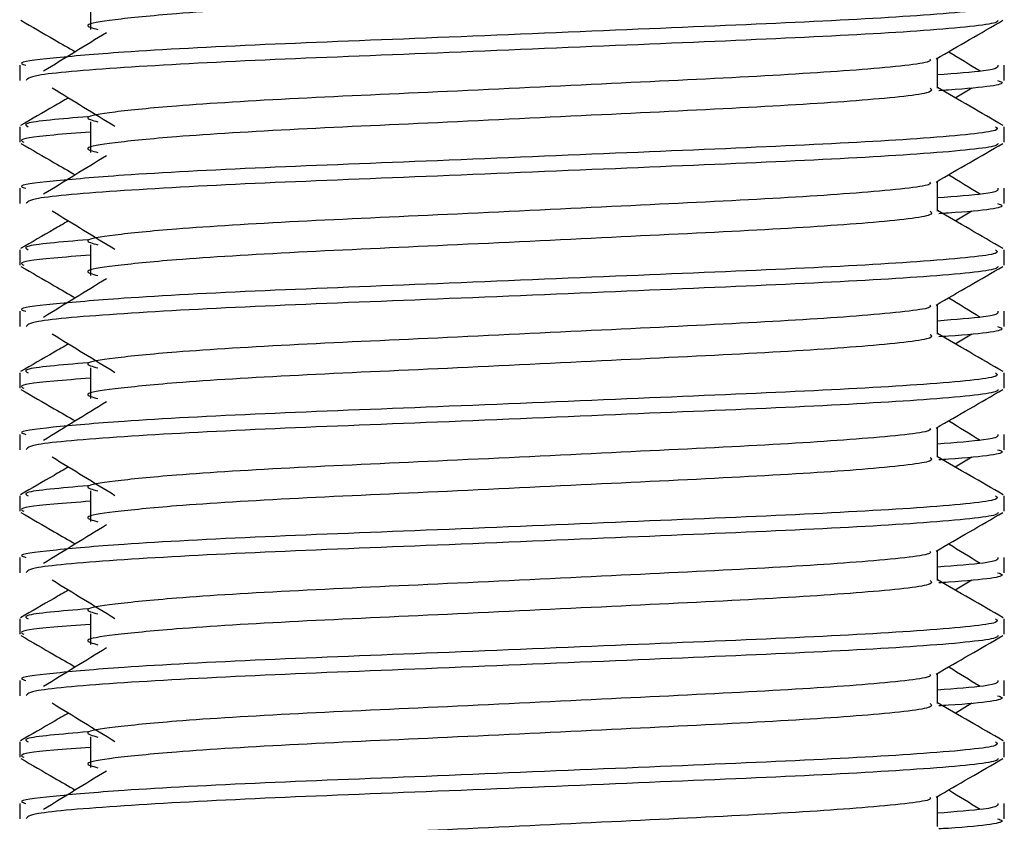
# Model space of a CAD drawing. Header units: millimetres. Extents: x 0 to 420, y 0 to 297.
# Tile 112 of 124: x 320.899 to 321.475, y 196.702 to 197.172. Entities that reach past the tile are written whole.
import ezdxf

# ---------------------------------------------------------------- set-up
doc = ezdxf.new("R2010")
doc.units = ezdxf.units.MM

msp = doc.modelspace()

# ---------------------------------------------------------------- linework, layer by layer
at = {"color": 7, "linetype": 'Continuous', "lineweight": 25}
for p, q in [((320.94019, 197.18473), (320.94019, 197.16671)), ((320.89869, 197.14572), (320.89869, 197.13673)), ((321.43633, 197.13227), (321.43633, 197.14984)), ((321.47534, 197.13673), (321.47534, 197.14572)), ((321.44672, 197.12663), (321.45637, 197.13254)), ((320.94019, 197.11265), (320.94019, 197.09462)), ((320.89869, 197.10966), (320.89869, 197.10068)), ((321.47534, 197.10068), (321.47534, 197.10966)), ((321.43633, 197.06019), (321.43633, 197.07776)), ((320.89869, 197.07363), (320.89869, 197.06465)), ((321.47534, 197.06465), (321.47534, 197.07363)), ((321.44672, 197.05455), (321.45637, 197.06045)), ((320.89869, 197.03758), (320.89869, 197.02859)), ((320.94019, 197.04056), (320.94019, 197.02254)), ((321.47534, 197.02859), (321.47534, 197.03758)), ((320.89869, 197.00155), (320.89869, 196.99257)), ((321.43633, 196.98811), (321.43633, 197.00568)), ((321.47534, 196.99257), (321.47534, 197.00155)), ((321.44672, 196.98246), (321.45637, 196.98837)), ((320.94019, 196.96848), (320.94019, 196.95046)), ((320.89869, 196.9655), (320.89869, 196.95651)), ((321.47534, 196.95651), (321.47534, 196.9655)), ((321.43633, 196.91603), (321.43633, 196.9336)), ((320.89869, 196.92947), (320.89869, 196.92049)), ((321.47534, 196.92049), (321.47534, 196.92947)), ((321.44672, 196.91038), (321.45637, 196.91629)), ((320.89869, 196.89342), (320.89869, 196.88443)), ((320.94019, 196.8964), (320.94019, 196.87838)), ((321.47534, 196.88443), (321.47534, 196.89342)), ((320.89869, 196.85739), (320.89869, 196.8484)), ((321.43633, 196.84394), (321.43633, 196.86152)), ((321.47534, 196.8484), (321.47534, 196.85739)), ((321.44672, 196.8383), (321.45637, 196.84421)), ((320.94019, 196.82432), (320.94019, 196.8063)), ((320.89869, 196.82134), (320.89869, 196.81235)), ((321.47534, 196.81235), (321.47534, 196.82134)), ((321.43633, 196.77186), (321.43633, 196.78944)), ((320.89869, 196.78531), (320.89869, 196.77632)), ((321.47534, 196.77632), (321.47534, 196.78531)), ((321.44672, 196.76622), (321.45637, 196.77213)), ((320.89869, 196.74926), (320.89869, 196.74027)), ((320.94019, 196.75224), (320.94019, 196.73422)), ((321.47534, 196.74027), (321.47534, 196.74926)), ((320.89869, 196.71323), (320.89869, 196.70424)), ((321.43633, 196.69978), (321.43633, 196.71736)), ((321.47534, 196.70424), (321.47534, 196.71323))]:
    msp.add_line(p, q, dxfattribs=at)
for points, knots in [([(321.43201, 197.2043), (321.4328, 197.2036), (321.43517, 197.2015), (321.40008, 197.19748), (321.33428, 197.19327), (321.24583, 197.18908), (321.14957, 197.18432), (321.05846, 197.18033), (320.99111, 197.17624), (320.95231, 197.17233), (320.93419, 197.16945), (320.94125, 197.16751), (320.94439, 197.16664)], [0, 0, 0, 0, 0.059132, 0.177163, 0.292064, 0.406849, 0.524898, 0.638409, 0.754774, 0.844226, 0.930647, 1, 1, 1, 1]), ([(321.47035, 197.18175), (321.47125, 197.18106), (321.47395, 197.17897), (321.43341, 197.17495), (321.35733, 197.17075), (321.25505, 197.16655), (321.14368, 197.16179), (321.03842, 197.15781), (320.96017, 197.15372), (320.91635, 197.1498), (320.89632, 197.14744), (320.90116, 197.14604), (320.90229, 197.14572)], [0, 0, 0, 0, 0.0610772, 0.1845123, 0.3046768, 0.4247211, 0.5481742, 0.6668878, 0.7885815, 0.8821287, 0.9725098, 1, 1, 1, 1]), ([(320.89937, 197.17203), (320.90589, 197.16826), (320.91653, 197.16211), (320.92716, 197.15595), (320.93127, 197.15357)], [0, 0, 0, 0, 0.61317, 1, 1, 1, 1]), ([(321.4719, 197.17198), (321.47167, 197.17154), (321.47075, 197.16968), (321.4335, 197.16594), (321.35731, 197.16174), (321.25502, 197.15754), (321.14379, 197.15278), (321.03803, 197.1488), (320.95481, 197.14434), (320.90465, 197.14008), (320.90308, 197.13772), (320.90243, 197.13673)], [0, 0, 0, 0, 0.039912, 0.166158, 0.289058, 0.411836, 0.5381, 0.659517, 0.783982, 0.909693, 1, 1, 1, 1]), ([(321.43555, 197.14939), (321.44206, 197.15317), (321.4551, 197.16071), (321.46814, 197.16826), (321.47466, 197.17203)], [0, 0, 0, 0, 0.499936, 1, 1, 1, 1]), ([(320.9495, 197.16474), (320.94336, 197.16098), (320.93107, 197.15345), (320.91881, 197.14593), (320.91268, 197.14217)], [0, 0, 0, 0, 0.49999, 1, 1, 1, 1]), ([(321.46135, 197.14217), (321.45522, 197.14593), (321.44903, 197.14973), (321.44282, 197.15353), (321.44276, 197.15357)], [0, 0, 0, 0, 0.989832, 1, 1, 1, 1]), ([(321.4319, 197.14934), (321.4322, 197.14893), (321.43352, 197.14712), (321.39958, 197.14341), (321.33441, 197.13921), (321.2458, 197.13502), (321.14958, 197.13026), (321.05846, 197.12627), (320.99111, 197.12218), (320.95231, 197.11827), (320.93418, 197.11539), (320.94125, 197.11344), (320.9444, 197.11258)], [0, 0, 0, 0, 0.035107, 0.156135, 0.273953, 0.391653, 0.512699, 0.629093, 0.748412, 0.840135, 0.92875, 1, 1, 1, 1]), ([(321.47174, 197.14572), (321.4719, 197.14464), (321.47217, 197.14282), (321.44674, 197.14084), (321.43633, 197.14003)], [0, 0, 0, 0, 0.590683, 1, 1, 1, 1]), ([(321.4716, 197.13673), (321.47266, 197.13639), (321.47804, 197.13467), (321.46416, 197.13252), (321.43899, 197.1309), (321.4371, 197.13078)], [0, 0, 0, 0, 0.18373, 0.938556, 1, 1, 1, 1]), ([(320.91766, 197.13254), (320.92381, 197.12877), (320.93609, 197.12125), (320.94836, 197.11372), (320.95449, 197.10996)], [0, 0, 0, 0, 0.500011, 1, 1, 1, 1]), ([(321.43201, 197.13222), (321.4328, 197.13152), (321.43517, 197.12942), (321.40008, 197.1254), (321.33428, 197.12119), (321.24583, 197.117), (321.14957, 197.11224), (321.05846, 197.10825), (320.99111, 197.10416), (320.95231, 197.10025), (320.93419, 197.09737), (320.94125, 197.09543), (320.94439, 197.09456)], [0, 0, 0, 0, 0.059132, 0.177163, 0.292064, 0.406849, 0.524898, 0.638409, 0.754774, 0.844226, 0.930647, 1, 1, 1, 1]), ([(321.4748, 197.11038), (321.46828, 197.11415), (321.45545, 197.12157), (321.44263, 197.129), (321.43633, 197.13265)], [0, 0, 0, 0, 0.508368, 1, 1, 1, 1]), ([(320.92731, 197.12663), (320.92447, 197.12498), (320.91511, 197.11957), (320.90575, 197.11415), (320.89923, 197.11038)], [0, 0, 0, 0, 0.303338, 1, 1, 1, 1]), ([(320.93859, 197.11557), (320.92298, 197.11424), (320.89901, 197.1122), (320.90247, 197.11032), (320.90368, 197.10966)], [0, 0, 0, 0, 0.651043, 1, 1, 1, 1]), ([(321.47035, 197.10966), (321.47125, 197.10897), (321.47395, 197.10689), (321.43341, 197.10287), (321.35733, 197.09866), (321.25505, 197.09447), (321.14368, 197.08971), (321.03842, 197.08572), (320.96017, 197.08163), (320.91635, 197.07772), (320.89632, 197.07536), (320.90116, 197.07396), (320.90229, 197.07363)], [0, 0, 0, 0, 0.061077, 0.184512, 0.304677, 0.424721, 0.548174, 0.666888, 0.788581, 0.882129, 0.97251, 1, 1, 1, 1]), ([(320.94019, 197.1065), (320.93252, 197.10594), (320.90897, 197.10422), (320.89772, 197.10239), (320.90045, 197.101), (320.90108, 197.10068)], [0, 0, 0, 0, 0.270543, 0.831179, 1, 1, 1, 1]), ([(320.89937, 197.09995), (320.90589, 197.09618), (320.91653, 197.09003), (320.92716, 197.08387), (320.93127, 197.08149)], [0, 0, 0, 0, 0.61317, 1, 1, 1, 1]), ([(321.4719, 197.0999), (321.47167, 197.09946), (321.47075, 197.09759), (321.4335, 197.09386), (321.35731, 197.08966), (321.25502, 197.08546), (321.14379, 197.0807), (321.03803, 197.07672), (320.95481, 197.07226), (320.90465, 197.068), (320.90308, 197.06564), (320.90243, 197.06465)], [0, 0, 0, 0, 0.039912, 0.166158, 0.289058, 0.411836, 0.5381, 0.659517, 0.783982, 0.909693, 1, 1, 1, 1]), ([(321.43555, 197.07731), (321.44206, 197.08109), (321.4551, 197.08863), (321.46814, 197.09618), (321.47466, 197.09995)], [0, 0, 0, 0, 0.499936, 1, 1, 1, 1]), ([(320.9495, 197.09266), (320.94336, 197.0889), (320.93107, 197.08137), (320.91881, 197.07385), (320.91268, 197.07009)], [0, 0, 0, 0, 0.49999, 1, 1, 1, 1]), ([(321.4319, 197.07726), (321.4322, 197.07685), (321.43352, 197.07504), (321.39958, 197.07133), (321.33441, 197.06713), (321.2458, 197.06293), (321.14958, 197.05818), (321.05846, 197.05419), (320.99111, 197.0501), (320.95231, 197.04619), (320.93418, 197.04331), (320.94125, 197.04136), (320.9444, 197.0405)], [0, 0, 0, 0, 0.035107, 0.156135, 0.273953, 0.391653, 0.512699, 0.629093, 0.748412, 0.840135, 0.92875, 1, 1, 1, 1]), ([(321.46135, 197.07009), (321.45522, 197.07385), (321.44903, 197.07765), (321.44282, 197.08145), (321.44276, 197.08149)], [0, 0, 0, 0, 0.989832, 1, 1, 1, 1]), ([(321.47174, 197.07363), (321.4719, 197.07256), (321.47217, 197.07074), (321.44674, 197.06876), (321.43633, 197.06795)], [0, 0, 0, 0, 0.590683, 1, 1, 1, 1]), ([(321.4716, 197.06465), (321.47266, 197.06431), (321.47804, 197.06259), (321.46416, 197.06044), (321.43899, 197.05882), (321.4371, 197.0587)], [0, 0, 0, 0, 0.18373, 0.938556, 1, 1, 1, 1]), ([(320.91766, 197.06045), (320.92381, 197.05669), (320.93609, 197.04917), (320.94836, 197.04164), (320.95449, 197.03788)], [0, 0, 0, 0, 0.500011, 1, 1, 1, 1]), ([(321.43201, 197.06013), (321.4328, 197.05944), (321.43517, 197.05734), (321.40008, 197.05331), (321.33428, 197.04911), (321.24583, 197.04491), (321.14957, 197.04016), (321.05846, 197.03617), (320.99111, 197.03208), (320.95231, 197.02816), (320.93419, 197.02529), (320.94125, 197.02335), (320.94439, 197.02248)], [0, 0, 0, 0, 0.059132, 0.177163, 0.292064, 0.406849, 0.524898, 0.638409, 0.754774, 0.844226, 0.930647, 1, 1, 1, 1]), ([(321.4748, 197.0383), (321.46828, 197.04207), (321.45545, 197.04949), (321.44263, 197.05692), (321.43633, 197.06056)], [0, 0, 0, 0, 0.508368, 1, 1, 1, 1]), ([(320.92731, 197.05455), (320.92447, 197.0529), (320.91511, 197.04749), (320.90575, 197.04207), (320.89923, 197.0383)], [0, 0, 0, 0, 0.303338, 1, 1, 1, 1]), ([(320.93859, 197.04349), (320.92298, 197.04216), (320.89901, 197.04012), (320.90247, 197.03824), (320.90368, 197.03758)], [0, 0, 0, 0, 0.651043, 1, 1, 1, 1]), ([(321.47035, 197.03758), (321.47125, 197.03689), (321.47395, 197.03481), (321.43341, 197.03079), (321.35733, 197.02658), (321.25505, 197.02239), (321.14368, 197.01763), (321.03842, 197.01364), (320.96017, 197.00955), (320.91635, 197.00563), (320.89632, 197.00328), (320.90116, 197.00188), (320.90229, 197.00155)], [0, 0, 0, 0, 0.061077, 0.184512, 0.304677, 0.424721, 0.548174, 0.666888, 0.788581, 0.882129, 0.97251, 1, 1, 1, 1]), ([(320.94019, 197.03442), (320.93252, 197.03386), (320.90897, 197.03213), (320.89772, 197.03031), (320.90045, 197.02892), (320.90108, 197.02859)], [0, 0, 0, 0, 0.270543, 0.831179, 1, 1, 1, 1]), ([(320.89937, 197.02787), (320.90589, 197.0241), (320.91653, 197.01794), (320.92716, 197.01179), (320.93127, 197.00941)], [0, 0, 0, 0, 0.61317, 1, 1, 1, 1]), ([(321.4719, 197.02782), (321.47167, 197.02737), (321.47075, 197.02551), (321.4335, 197.02178), (321.35731, 197.01757), (321.25502, 197.01338), (321.14379, 197.00862), (321.03803, 197.00464), (320.95481, 197.00017), (320.90465, 196.99592), (320.90308, 196.99356), (320.90243, 196.99257)], [0, 0, 0, 0, 0.039912, 0.166158, 0.289058, 0.411836, 0.5381, 0.659517, 0.783982, 0.909693, 1, 1, 1, 1]), ([(321.43555, 197.00523), (321.44206, 197.009), (321.4551, 197.01655), (321.46814, 197.0241), (321.47466, 197.02787)], [0, 0, 0, 0, 0.499936, 1, 1, 1, 1]), ([(320.9495, 197.02058), (320.94336, 197.01681), (320.93107, 197.00929), (320.91881, 197.00177), (320.91268, 196.998)], [0, 0, 0, 0, 0.49999, 1, 1, 1, 1]), ([(321.46135, 196.998), (321.45522, 197.00177), (321.44903, 197.00557), (321.44282, 197.00937), (321.44276, 197.00941)], [0, 0, 0, 0, 0.989832, 1, 1, 1, 1]), ([(321.4319, 197.00517), (321.4322, 197.00477), (321.43352, 197.00296), (321.39958, 196.99925), (321.33441, 196.99505), (321.2458, 196.99085), (321.14958, 196.98609), (321.05846, 196.98211), (320.99111, 196.97802), (320.95231, 196.9741), (320.93418, 196.97122), (320.94125, 196.96928), (320.9444, 196.96841)], [0, 0, 0, 0, 0.035107, 0.156135, 0.273953, 0.391653, 0.512699, 0.629093, 0.748412, 0.840135, 0.92875, 1, 1, 1, 1]), ([(321.47174, 197.00155), (321.4719, 197.00048), (321.47217, 196.99866), (321.44674, 196.99667), (321.43633, 196.99586)], [0, 0, 0, 0, 0.590683, 1, 1, 1, 1]), ([(321.4716, 196.99257), (321.47266, 196.99223), (321.47804, 196.99051), (321.46416, 196.98835), (321.43899, 196.98674), (321.4371, 196.98662)], [0, 0, 0, 0, 0.18373, 0.938556, 1, 1, 1, 1]), ([(320.91766, 196.98837), (320.92381, 196.98461), (320.93609, 196.97709), (320.94836, 196.96956), (320.95449, 196.9658)], [0, 0, 0, 0, 0.5000113, 1, 1, 1, 1]), ([(321.43201, 196.98805), (321.4328, 196.98735), (321.43517, 196.98526), (321.40008, 196.98123), (321.33428, 196.97703), (321.24583, 196.97283), (321.14957, 196.96807), (321.05846, 196.96409), (320.99111, 196.96), (320.95231, 196.95608), (320.93419, 196.95321), (320.94125, 196.95126), (320.94439, 196.9504)], [0, 0, 0, 0, 0.059132, 0.177163, 0.292064, 0.406849, 0.524898, 0.638409, 0.754774, 0.844226, 0.930647, 1, 1, 1, 1]), ([(321.4748, 196.96622), (321.46828, 196.96999), (321.45545, 196.97741), (321.44263, 196.98483), (321.43633, 196.98848)], [0, 0, 0, 0, 0.508368, 1, 1, 1, 1]), ([(320.92731, 196.98246), (320.92447, 196.98082), (320.91511, 196.97541), (320.90575, 196.96999), (320.89923, 196.96622)], [0, 0, 0, 0, 0.3033381, 1, 1, 1, 1]), ([(320.93859, 196.97141), (320.92298, 196.97008), (320.89901, 196.96804), (320.90247, 196.96616), (320.90368, 196.9655)], [0, 0, 0, 0, 0.651043, 1, 1, 1, 1]), ([(321.47035, 196.9655), (321.47125, 196.96481), (321.47395, 196.96272), (321.43341, 196.95871), (321.35733, 196.9545), (321.25505, 196.95031), (321.14368, 196.94555), (321.03842, 196.94156), (320.96017, 196.93747), (320.91635, 196.93355), (320.89632, 196.9312), (320.90116, 196.9298), (320.90229, 196.92947)], [0, 0, 0, 0, 0.061077, 0.184512, 0.304677, 0.424721, 0.548174, 0.666888, 0.788581, 0.882129, 0.97251, 1, 1, 1, 1]), ([(320.94019, 196.96234), (320.93252, 196.96178), (320.90897, 196.96005), (320.89772, 196.95822), (320.90045, 196.95683), (320.90108, 196.95651)], [0, 0, 0, 0, 0.270543, 0.831179, 1, 1, 1, 1]), ([(320.89937, 196.95579), (320.90589, 196.95201), (320.91653, 196.94586), (320.92716, 196.93971), (320.93127, 196.93733)], [0, 0, 0, 0, 0.61317, 1, 1, 1, 1]), ([(321.4719, 196.95574), (321.47167, 196.95529), (321.47075, 196.95343), (321.4335, 196.94969), (321.35731, 196.94549), (321.25502, 196.9413), (321.14379, 196.93654), (321.03803, 196.93255), (320.95481, 196.92809), (320.90465, 196.92384), (320.90308, 196.92147), (320.90243, 196.92049)], [0, 0, 0, 0, 0.039912, 0.166158, 0.289058, 0.411836, 0.5381, 0.659517, 0.783982, 0.909693, 1, 1, 1, 1]), ([(321.43555, 196.93315), (321.44206, 196.93692), (321.4551, 196.94447), (321.46814, 196.95201), (321.47466, 196.95579)], [0, 0, 0, 0, 0.499936, 1, 1, 1, 1]), ([(320.9495, 196.9485), (320.94336, 196.94473), (320.93107, 196.93721), (320.91881, 196.92968), (320.91268, 196.92592)], [0, 0, 0, 0, 0.49999, 1, 1, 1, 1]), ([(321.4319, 196.93309), (321.4322, 196.93269), (321.43352, 196.93087), (321.39958, 196.92716), (321.33441, 196.92297), (321.2458, 196.91877), (321.14958, 196.91401), (321.05846, 196.91003), (320.99111, 196.90593), (320.95231, 196.90202), (320.93418, 196.89914), (320.94125, 196.8972), (320.9444, 196.89633)], [0, 0, 0, 0, 0.035107, 0.156135, 0.273953, 0.391653, 0.512699, 0.629093, 0.748412, 0.840135, 0.92875, 1, 1, 1, 1]), ([(321.46135, 196.92592), (321.45522, 196.92968), (321.44903, 196.93349), (321.44282, 196.93729), (321.44276, 196.93733)], [0, 0, 0, 0, 0.989832, 1, 1, 1, 1]), ([(321.47174, 196.92947), (321.4719, 196.92839), (321.47217, 196.92657), (321.44674, 196.92459), (321.43633, 196.92378)], [0, 0, 0, 0, 0.590683, 1, 1, 1, 1]), ([(321.4716, 196.92049), (321.47266, 196.92015), (321.47804, 196.91842), (321.46416, 196.91627), (321.43899, 196.91466), (321.4371, 196.91454)], [0, 0, 0, 0, 0.18373, 0.938556, 1, 1, 1, 1]), ([(320.91766, 196.91629), (320.92381, 196.91253), (320.93609, 196.905), (320.94836, 196.89748), (320.95449, 196.89372)], [0, 0, 0, 0, 0.500011, 1, 1, 1, 1]), ([(321.43201, 196.91597), (321.4328, 196.91527), (321.43517, 196.91318), (321.40008, 196.90915), (321.33428, 196.90495), (321.24583, 196.90075), (321.14957, 196.89599), (321.05846, 196.89201), (320.99111, 196.88791), (320.95231, 196.884), (320.93419, 196.88112), (320.94125, 196.87918), (320.94439, 196.87832)], [0, 0, 0, 0, 0.059132, 0.1771634, 0.2920638, 0.4068492, 0.5248979, 0.6384095, 0.7547738, 0.8442256, 0.9306466, 1, 1, 1, 1]), ([(321.4748, 196.89414), (321.46828, 196.89791), (321.45545, 196.90533), (321.44263, 196.91275), (321.43633, 196.9164)], [0, 0, 0, 0, 0.508368, 1, 1, 1, 1]), ([(320.92731, 196.91038), (320.92447, 196.90874), (320.91511, 196.90332), (320.90575, 196.89791), (320.89923, 196.89414)], [0, 0, 0, 0, 0.303338, 1, 1, 1, 1]), ([(320.93859, 196.89933), (320.92298, 196.898), (320.89901, 196.89596), (320.90247, 196.89408), (320.90368, 196.89342)], [0, 0, 0, 0, 0.651043, 1, 1, 1, 1]), ([(321.47035, 196.89342), (321.47125, 196.89273), (321.47395, 196.89064), (321.43341, 196.88663), (321.35733, 196.88242), (321.25505, 196.87823), (321.14368, 196.87347), (321.03842, 196.86948), (320.96017, 196.86539), (320.91635, 196.86147), (320.89632, 196.85911), (320.90116, 196.85771), (320.90229, 196.85739)], [0, 0, 0, 0, 0.061077, 0.184512, 0.304677, 0.424721, 0.548174, 0.666888, 0.788581, 0.882129, 0.97251, 1, 1, 1, 1]), ([(320.94019, 196.89026), (320.93252, 196.8897), (320.90897, 196.88797), (320.89772, 196.88614), (320.90045, 196.88475), (320.90108, 196.88443)], [0, 0, 0, 0, 0.270543, 0.831179, 1, 1, 1, 1]), ([(320.89937, 196.88371), (320.90589, 196.87993), (320.91653, 196.87378), (320.92716, 196.86762), (320.93127, 196.86524)], [0, 0, 0, 0, 0.61317, 1, 1, 1, 1]), ([(321.4719, 196.88366), (321.47167, 196.88321), (321.47075, 196.88135), (321.4335, 196.87761), (321.35731, 196.87341), (321.25502, 196.86922), (321.14379, 196.86446), (321.03803, 196.86047), (320.95481, 196.85601), (320.90465, 196.85176), (320.90308, 196.84939), (320.90243, 196.8484)], [0, 0, 0, 0, 0.039912, 0.166158, 0.289058, 0.411836, 0.5381, 0.659517, 0.783982, 0.909693, 1, 1, 1, 1]), ([(321.43555, 196.86107), (321.44206, 196.86484), (321.4551, 196.87239), (321.46814, 196.87993), (321.47466, 196.88371)], [0, 0, 0, 0, 0.4999356, 1, 1, 1, 1]), ([(320.9495, 196.87641), (320.94336, 196.87265), (320.93107, 196.86513), (320.91881, 196.8576), (320.91268, 196.85384)], [0, 0, 0, 0, 0.49999, 1, 1, 1, 1]), ([(321.46135, 196.85384), (321.45522, 196.8576), (321.44903, 196.8614), (321.44282, 196.8652), (321.44276, 196.86524)], [0, 0, 0, 0, 0.989832, 1, 1, 1, 1]), ([(321.4319, 196.86101), (321.4322, 196.8606), (321.43352, 196.85879), (321.39958, 196.85508), (321.33441, 196.85089), (321.2458, 196.84669), (321.14958, 196.84193), (321.05846, 196.83794), (320.99111, 196.83385), (320.95231, 196.82994), (320.93418, 196.82706), (320.94125, 196.82512), (320.9444, 196.82425)], [0, 0, 0, 0, 0.035107, 0.156135, 0.273953, 0.391653, 0.512699, 0.629093, 0.748412, 0.840135, 0.92875, 1, 1, 1, 1]), ([(321.47174, 196.85739), (321.4719, 196.85631), (321.47217, 196.85449), (321.44674, 196.85251), (321.43633, 196.8517)], [0, 0, 0, 0, 0.590683, 1, 1, 1, 1]), ([(321.4716, 196.8484), (321.47266, 196.84807), (321.47804, 196.84634), (321.46416, 196.84419), (321.43899, 196.84258), (321.4371, 196.84246)], [0, 0, 0, 0, 0.18373, 0.938556, 1, 1, 1, 1]), ([(320.91766, 196.84421), (320.92381, 196.84045), (320.93609, 196.83292), (320.94836, 196.8254), (320.95449, 196.82163)], [0, 0, 0, 0, 0.500011, 1, 1, 1, 1]), ([(321.43201, 196.84389), (321.4328, 196.84319), (321.43517, 196.8411), (321.40008, 196.83707), (321.33428, 196.83286), (321.24583, 196.82867), (321.14957, 196.82391), (321.05846, 196.81992), (320.99111, 196.81583), (320.95231, 196.81192), (320.93419, 196.80904), (320.94125, 196.8071), (320.94439, 196.80624)], [0, 0, 0, 0, 0.059132, 0.1771634, 0.2920638, 0.4068492, 0.5248979, 0.6384095, 0.7547738, 0.8442256, 0.9306466, 1, 1, 1, 1]), ([(321.4748, 196.82206), (321.46828, 196.82583), (321.45545, 196.83325), (321.44263, 196.84067), (321.43633, 196.84432)], [0, 0, 0, 0, 0.508368, 1, 1, 1, 1]), ([(320.92731, 196.8383), (320.92447, 196.83666), (320.91511, 196.83124), (320.90575, 196.82583), (320.89923, 196.82206)], [0, 0, 0, 0, 0.303338, 1, 1, 1, 1]), ([(320.93859, 196.82724), (320.92298, 196.82592), (320.89901, 196.82388), (320.90247, 196.82199), (320.90368, 196.82134)], [0, 0, 0, 0, 0.651043, 1, 1, 1, 1]), ([(321.47035, 196.82134), (321.47125, 196.82065), (321.47395, 196.81856), (321.43341, 196.81454), (321.35733, 196.81034), (321.25505, 196.80614), (321.14368, 196.80139), (321.03842, 196.7974), (320.96017, 196.79331), (320.91635, 196.78939), (320.89632, 196.78703), (320.90116, 196.78563), (320.90229, 196.78531)], [0, 0, 0, 0, 0.061077, 0.184512, 0.304677, 0.424721, 0.548174, 0.666888, 0.788581, 0.882129, 0.97251, 1, 1, 1, 1]), ([(320.94019, 196.81817), (320.93252, 196.81761), (320.90897, 196.81589), (320.89772, 196.81406), (320.90045, 196.81267), (320.90108, 196.81235)], [0, 0, 0, 0, 0.270543, 0.831179, 1, 1, 1, 1]), ([(320.89937, 196.81162), (320.90589, 196.80785), (320.91653, 196.8017), (320.92716, 196.79554), (320.93127, 196.79316)], [0, 0, 0, 0, 0.61317, 1, 1, 1, 1]), ([(321.4719, 196.81158), (321.47167, 196.81113), (321.47075, 196.80927), (321.4335, 196.80553), (321.35731, 196.80133), (321.25502, 196.79713), (321.14379, 196.79237), (321.03803, 196.78839), (320.95481, 196.78393), (320.90465, 196.77968), (320.90308, 196.77731), (320.90243, 196.77632)], [0, 0, 0, 0, 0.039912, 0.166158, 0.289058, 0.411836, 0.5381, 0.659517, 0.783982, 0.909693, 1, 1, 1, 1]), ([(321.43555, 196.78899), (321.44206, 196.79276), (321.4551, 196.80031), (321.46814, 196.80785), (321.47466, 196.81162)], [0, 0, 0, 0, 0.499936, 1, 1, 1, 1]), ([(320.9495, 196.80433), (320.94336, 196.80057), (320.93107, 196.79305), (320.91881, 196.78552), (320.91268, 196.78176)], [0, 0, 0, 0, 0.49999, 1, 1, 1, 1]), ([(321.4319, 196.78893), (321.4322, 196.78852), (321.43352, 196.78671), (321.39958, 196.783), (321.33441, 196.7788), (321.2458, 196.77461), (321.14958, 196.76985), (321.05846, 196.76586), (320.99111, 196.76177), (320.95231, 196.75786), (320.93418, 196.75498), (320.94125, 196.75304), (320.9444, 196.75217)], [0, 0, 0, 0, 0.035107, 0.156135, 0.273953, 0.391653, 0.512699, 0.629093, 0.748412, 0.840135, 0.92875, 1, 1, 1, 1]), ([(321.46135, 196.78176), (321.45522, 196.78552), (321.44903, 196.78932), (321.44282, 196.79312), (321.44276, 196.79316)], [0, 0, 0, 0, 0.989832, 1, 1, 1, 1]), ([(321.47174, 196.78531), (321.4719, 196.78423), (321.47217, 196.78241), (321.44674, 196.78043), (321.43633, 196.77962)], [0, 0, 0, 0, 0.590683, 1, 1, 1, 1]), ([(321.4716, 196.77632), (321.47266, 196.77598), (321.47804, 196.77426), (321.46416, 196.77211), (321.43899, 196.7705), (321.4371, 196.77038)], [0, 0, 0, 0, 0.18373, 0.938556, 1, 1, 1, 1]), ([(320.91766, 196.77213), (320.92381, 196.76837), (320.93609, 196.76084), (320.94836, 196.75332), (320.95449, 196.74955)], [0, 0, 0, 0, 0.5000113, 1, 1, 1, 1]), ([(321.43201, 196.77181), (321.4328, 196.77111), (321.43517, 196.76901), (321.40008, 196.76499), (321.33428, 196.76078), (321.24583, 196.75659), (321.14957, 196.75183), (321.05846, 196.74784), (320.99111, 196.74375), (320.95231, 196.73984), (320.93419, 196.73696), (320.94125, 196.73502), (320.94439, 196.73415)], [0, 0, 0, 0, 0.059132, 0.177163, 0.292064, 0.406849, 0.524898, 0.638409, 0.754774, 0.844226, 0.930647, 1, 1, 1, 1]), ([(321.4748, 196.74998), (321.46828, 196.75375), (321.45545, 196.76117), (321.44263, 196.76859), (321.43633, 196.77224)], [0, 0, 0, 0, 0.5083681, 1, 1, 1, 1]), ([(320.92731, 196.76622), (320.92447, 196.76458), (320.91511, 196.75916), (320.90575, 196.75375), (320.89923, 196.74998)], [0, 0, 0, 0, 0.303338, 1, 1, 1, 1]), ([(320.93859, 196.75516), (320.92298, 196.75383), (320.89901, 196.75179), (320.90247, 196.74991), (320.90368, 196.74926)], [0, 0, 0, 0, 0.651043, 1, 1, 1, 1]), ([(321.47035, 196.74926), (321.47125, 196.74857), (321.47395, 196.74648), (321.43341, 196.74246), (321.35733, 196.73826), (321.25505, 196.73406), (321.14368, 196.7293), (321.03842, 196.72532), (320.96017, 196.72123), (320.91635, 196.71731), (320.89632, 196.71495), (320.90116, 196.71355), (320.90229, 196.71323)], [0, 0, 0, 0, 0.0610772, 0.1845123, 0.3046768, 0.4247211, 0.5481742, 0.6668878, 0.7885815, 0.8821287, 0.9725098, 1, 1, 1, 1]), ([(320.94019, 196.74609), (320.93252, 196.74553), (320.90897, 196.74381), (320.89772, 196.74198), (320.90045, 196.74059), (320.90108, 196.74027)], [0, 0, 0, 0, 0.270543, 0.831179, 1, 1, 1, 1]), ([(320.89937, 196.73954), (320.90589, 196.73577), (320.91653, 196.72962), (320.92716, 196.72346), (320.93127, 196.72108)], [0, 0, 0, 0, 0.61317, 1, 1, 1, 1]), ([(321.4719, 196.73949), (321.47167, 196.73905), (321.47075, 196.73719), (321.4335, 196.73345), (321.35731, 196.72925), (321.25502, 196.72505), (321.14379, 196.72029), (321.03803, 196.71631), (320.95481, 196.71185), (320.90465, 196.70759), (320.90308, 196.70523), (320.90243, 196.70424)], [0, 0, 0, 0, 0.039912, 0.166158, 0.289058, 0.411836, 0.5381, 0.659517, 0.783982, 0.909693, 1, 1, 1, 1]), ([(321.43555, 196.7169), (321.44206, 196.72068), (321.4551, 196.72823), (321.46814, 196.73577), (321.47466, 196.73954)], [0, 0, 0, 0, 0.499936, 1, 1, 1, 1]), ([(320.9495, 196.73225), (320.94336, 196.72849), (320.93107, 196.72096), (320.91881, 196.71344), (320.91268, 196.70968)], [0, 0, 0, 0, 0.49999, 1, 1, 1, 1]), ([(321.46135, 196.70968), (321.45522, 196.71344), (321.44903, 196.71724), (321.44282, 196.72104), (321.44276, 196.72108)], [0, 0, 0, 0, 0.989832, 1, 1, 1, 1]), ([(321.4319, 196.71685), (321.4322, 196.71644), (321.43352, 196.71463), (321.39958, 196.71092), (321.33441, 196.70672), (321.2458, 196.70253), (321.14958, 196.69777), (321.05846, 196.69378), (320.99111, 196.68969), (320.95231, 196.68578), (320.93418, 196.6829), (320.94125, 196.68095), (320.9444, 196.68009)], [0, 0, 0, 0, 0.035107, 0.156135, 0.273953, 0.391653, 0.512699, 0.629093, 0.748412, 0.840135, 0.92875, 1, 1, 1, 1]), ([(321.47174, 196.71323), (321.4719, 196.71215), (321.47217, 196.71033), (321.44674, 196.70835), (321.43633, 196.70754)], [0, 0, 0, 0, 0.590683, 1, 1, 1, 1]), ([(321.4716, 196.70424), (321.47266, 196.7039), (321.47804, 196.70218), (321.46416, 196.70003), (321.43899, 196.69842), (321.4371, 196.69829)], [0, 0, 0, 0, 0.18373, 0.938556, 1, 1, 1, 1])]:
    msp.add_open_spline(points, degree=3, knots=knots, dxfattribs=at)

doc.saveas('drawing.dxf')
